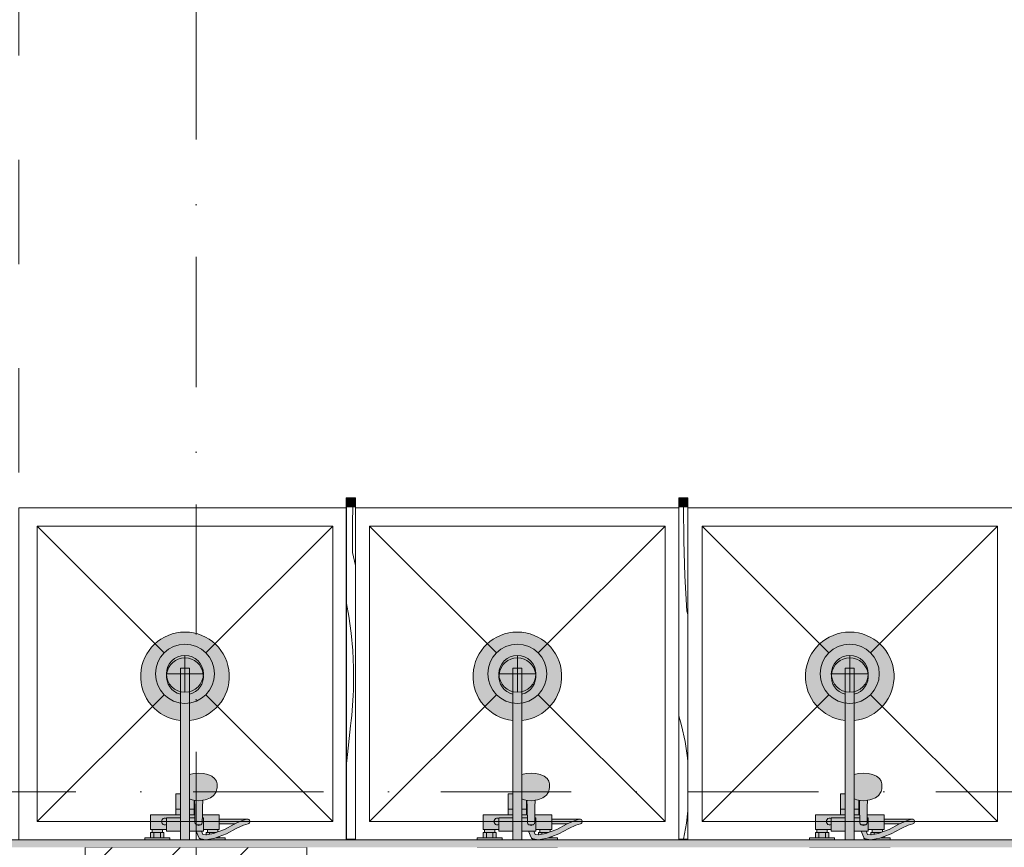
# Model space of a CAD drawing. Header units: millimetres. Extents: x -59761 to 112741, y -57975 to 46221.
# Tile 46 of 256: x 17523 to 20188, y -17700 to -15458. Entities that reach past the tile are written whole.
import ezdxf

# ---------------------------------------------------------------- set-up
doc = ezdxf.new("R2010")
doc.units = ezdxf.units.MM
for name, pattern in [('Wipeout_Contour', [1000, 0, -1000]), ('Штриховая', [564.444447, 282.222223, -282.222223]), ('Штрихпунктирная', [670.277762, 352.777767, -176.388884, 0, -141.111112])]:
    doc.linetypes.add(name, pattern=pattern)
for name, color, linetype in [('Интерьер - Оборудование', 7, 'Continuous'), ('Интерьер - Сантехника', 7, 'Continuous'), ('Конструктив - Колонны', 7, 'Continuous'), ('Конструктив - Стены Блок 200 нов', 7, 'Continuous'), ('Элемент Модели - Зона', 7, 'Continuous'), ('Элемент Модели - Оси', 2, 'Continuous')]:
    doc.layers.add(name, color=color, linetype=linetype)

# ---------------------------------------------------------------- blocks, each defined once
blk = doc.blocks.new('*X618', base_point=(2412685.8, -340475.5))
at = {"layer": 'Интерьер - Оборудование', "color": 7, "linetype": 'Continuous', "lineweight": 15}
for p, q in [((2477006.2, -303345), (2477005.7, -303253.5)), ((2477009.1, -303440.5), (2477006.2, -303345)), ((2477014.2, -303536), (2477009.1, -303440.5)), ((2477014.2, -303536), (2477017.1, -303545.3)), ((2477000.6, -303845.7), (2476993.1, -303819.2)), ((2477009.9, -303889), (2477000.6, -303845.7)), ((2477016.3, -303932.9), (2477009.9, -303889)), ((2477017.1, -303942.8), (2477016.3, -303932.9)), ((2477013.3, -304109.9), (2477017.1, -304076.7)), ((2477005.4, -304153.5), (2477013.3, -304109.9)), ((2477005.4, -304153.5), (2477005.4, -304153.5))]:
    blk.add_line(p, q, dxfattribs=at)
blk = doc.blocks.new('*X619', base_point=(2412685.8, -340475.5))
at = {"layer": 'Интерьер - Оборудование', "color": 7, "linetype": 'Continuous', "lineweight": 15}
for p, q in [((2476109.7, -303297.8), (2476110, -303253.5)), ((2476109.2, -303376.5), (2476109.7, -303297.8)), ((2476109.2, -303376.5), (2476114.7, -303400.4)), ((2476114.7, -303400.4), (2476117.1, -303412.3)), ((2476093.1, -303514.7), (2476099.3, -303549)), ((2476099.3, -303549), (2476105.7, -303595.6)), ((2476105.7, -303595.6), (2476109.9, -303642.4)), ((2476109.9, -303642.4), (2476112.1, -303689.4)), ((2476112.1, -303689.4), (2476112.2, -303736.4)), ((2476111.3, -303763.9), (2476111.9, -303750.2)), ((2476111.9, -303750.2), (2476112.2, -303736.4)), ((2476109.7, -303791.3), (2476110.6, -303777.6)), ((2476110.6, -303777.6), (2476111.3, -303763.9)), ((2476107.4, -303818.7), (2476108.6, -303805)), ((2476108.6, -303805), (2476109.7, -303791.3)), ((2476104.3, -303846), (2476106, -303832.4)), ((2476106, -303832.4), (2476107.4, -303818.7)), ((2476093.7, -303941.1), (2476104.3, -303846)), ((2476093.1, -303947.2), (2476093.7, -303941.1))]:
    blk.add_line(p, q, dxfattribs=at)

msp = doc.modelspace()

# ---------------------------------------------------------------- hatches: boundary and pattern name
at = {"layer": 'Интерьер - Оборудование', "linetype": 'Continuous', "lineweight": 0}
for points in [[(18406.88, -16778), (18406.88, -17678), (18407.38, -17678), (18407.38, -16778)], [(18431.88, -16778), (18431.38, -16778), (18431.38, -17678), (18431.88, -17678)], [(19306.88, -16778), (19306.88, -17678), (19307.38, -17678), (19307.38, -16778)], [(19331.88, -16778), (19331.38, -16778), (19331.38, -17678), (19331.88, -17678)]]:
    msp.add_hatch(color=255, dxfattribs=at).paths.add_polyline_path(points)
h = msp.add_hatch(color=255, dxfattribs=at)
h.paths.add_polyline_path([(18858, -17356.4), (18858, -17555), (18856.87, -17555), (18852.92, -17555), (18849.65, -17555), (18847.18, -17555), (18845.61, -17555), (18845.01, -17555), (18845.01, -17612), (18777, -17612), (18777, -17652), (18781, -17652), (18781, -17660), (18777, -17660), (18777, -17674), (18761, -17674), (18761, -17700), (18829, -17700), (18829, -17674), (18813, -17674), (18813, -17660), (18809, -17660), (18809, -17652), (18820, -17652), (18820, -17656), (18858, -17656), (18858, -17692), (18830, -17692), (18830, -17700), (18910, -17700), (18910, -17692), (18882, -17692), (18882, -17656), (18900.44, -17656), (18907.81, -17673.8), (18908.48, -17674.87), (18909.35, -17675.78), (18910.37, -17676.51), (18911, -17676.78), (18911, -17700), (18979, -17700), (18979, -17674), (18963, -17674), (18963, -17670.71), (18982.29, -17663.87), (19008.96, -17648.69), (19028.16, -17640.36), (19041.01, -17636.18, 0.8537531), (19039, -17623.5), (18963, -17623.5), (18963, -17612), (18917.25, -17612), (18917.5, -17590.93), (18918.01, -17572.72), (18924.63, -17571.15), (18929.8, -17569.79), (18939.25, -17565.63), (18946.5, -17560.21), (18948.56, -17558.35), (18953.36, -17551.71), (18954.8, -17548.97), (18956.49, -17541.62), (18957, -17538.44), (18957, -17527.8), (18955.3, -17520.37), (18950.3, -17513.46), (18942.36, -17507.52), (18932, -17502.96), (18919.94, -17500.09), (18907, -17499.12), (18894.06, -17500.09), (18882, -17502.96), (18882, -17356.4, 19.9498744)])
h.paths.add_polyline_path([(18920, -17656), (18920, -17652), (18931, -17652), (18931, -17660), (18927, -17660), (18927, -17666.38), (18926.78, -17666.42), (18918.16, -17665.02), (18914.45, -17656)], flags=0)
h.paths.add_polyline_path([(18959, -17652), (18963, -17652), (18963, -17636.5), (19004.45, -17636.5), (19003.04, -17637.11), (18976.91, -17652.03), (18959, -17658.36)], flags=0)
h = msp.add_hatch(color=255, dxfattribs=at)
h.paths.add_polyline_path([(19758, -17356.4), (19758, -17555), (19756.87, -17555), (19752.92, -17555), (19749.65, -17555), (19747.18, -17555), (19745.61, -17555), (19745.01, -17555), (19745.01, -17612), (19677, -17612), (19677, -17652), (19681, -17652), (19681, -17660), (19677, -17660), (19677, -17674), (19661, -17674), (19661, -17700), (19729, -17700), (19729, -17674), (19713, -17674), (19713, -17660), (19709, -17660), (19709, -17652), (19720, -17652), (19720, -17656), (19758, -17656), (19758, -17692), (19730, -17692), (19730, -17700), (19810, -17700), (19810, -17692), (19782, -17692), (19782, -17656), (19800.44, -17656), (19807.81, -17673.8), (19808.48, -17674.87), (19809.35, -17675.78), (19810.37, -17676.51), (19811, -17676.78), (19811, -17700), (19879, -17700), (19879, -17674), (19863, -17674), (19863, -17670.71), (19882.29, -17663.87), (19908.96, -17648.69), (19928.16, -17640.36), (19941.01, -17636.18, 0.8537531), (19939, -17623.5), (19863, -17623.5), (19863, -17612), (19817.25, -17612), (19817.5, -17590.93), (19818.01, -17572.72), (19824.63, -17571.15), (19829.8, -17569.79), (19839.25, -17565.63), (19846.5, -17560.21), (19848.56, -17558.35), (19853.36, -17551.71), (19854.8, -17548.97), (19856.49, -17541.62), (19857, -17538.44), (19857, -17527.8), (19855.3, -17520.37), (19850.3, -17513.46), (19842.36, -17507.52), (19832, -17502.96), (19819.94, -17500.09), (19807, -17499.12), (19794.06, -17500.09), (19782, -17502.96), (19782, -17356.4, 19.9498744)])
h.paths.add_polyline_path([(19820, -17656), (19820, -17652), (19831, -17652), (19831, -17660), (19827, -17660), (19827, -17666.38), (19826.78, -17666.42), (19818.16, -17665.02), (19814.45, -17656)], flags=0)
h.paths.add_polyline_path([(19859, -17652), (19863, -17652), (19863, -17636.5), (19904.45, -17636.5), (19903.04, -17637.11), (19876.91, -17652.03), (19859, -17658.36)], flags=0)

# ---------------------------------------------------------------- linework, layer by layer
at = {"layer": 'Интерьер - Оборудование', "color": 7, "linetype": 'Continuous', "lineweight": 15}
for p, q in [((18406.88, -16778), (18406.88, -17678)), ((18407.38, -16778), (18406.88, -16778)), ((18431.38, -16778), (18431.88, -16778)), ((18431.88, -16778), (18431.88, -17678)), ((19306.88, -16778), (19306.88, -17678)), ((19307.38, -16778), (19306.88, -16778)), ((19331.38, -16778), (19331.88, -16778)), ((19331.88, -16778), (19331.88, -17678)), ((18406.88, -17678), (18407.38, -17678)), ((18431.88, -17678), (18431.38, -17678)), ((19306.88, -17678), (19307.38, -17678)), ((19331.88, -17678), (19331.38, -17678))]:
    msp.add_line(p, q, dxfattribs=at)
at = {"layer": 'Интерьер - Оборудование', "color": 7, "linetype": 'Continuous', "lineweight": 5}
for p, q in [((17958, -17356.4), (17958, -17215)), ((17958, -17215), (17982, -17215)), ((17982, -17356.4), (17982, -17215)), ((18858, -17356.4), (18858, -17215)), ((18858, -17215), (18882, -17215)), ((18882, -17356.4), (18882, -17215)), ((19758, -17356.4), (19758, -17215)), ((19758, -17215), (19782, -17215)), ((19782, -17356.4), (19782, -17215)), ((17982, -17502.96), (17982, -17656)), ((18882, -17502.96), (18882, -17656)), ((19782, -17502.96), (19782, -17656)), ((17958, -17656), (17958, -17555)), ((17982.06, -17557.61), (17982, -17557.66)), ((18858, -17656), (18858, -17555)), ((18882.06, -17557.61), (18882, -17557.66)), ((19758, -17656), (19758, -17555)), ((19782.06, -17557.61), (19782, -17557.66)), ((17984.2, -17569.79), (17982, -17568.82)), ((17982, -17571.66), (17982.06, -17571.7)), ((17989.37, -17571.15), (17984.2, -17569.79)), ((17997.88, -17573.17), (17989.37, -17571.15)), ((17994.99, -17612), (17994.99, -17572.49)), ((17995.99, -17572.72), (17996.5, -17590.93)), ((17996.5, -17590.93), (17997, -17633.17)), ((18007, -17573.86), (17997.88, -17573.17)), ((18016.12, -17573.17), (18007, -17573.86)), ((18018.01, -17572.72), (18016.12, -17573.17)), ((18884.2, -17569.79), (18882, -17568.82)), ((18882, -17571.66), (18882.06, -17571.7)), ((18889.37, -17571.15), (18884.2, -17569.79)), ((18897.88, -17573.17), (18889.37, -17571.15)), ((18894.99, -17612), (18894.99, -17572.49)), ((18895.99, -17572.72), (18896.5, -17590.93)), ((18896.5, -17590.93), (18897, -17633.17)), ((18907, -17573.86), (18897.88, -17573.17)), ((18916.12, -17573.17), (18907, -17573.86)), ((18918.01, -17572.72), (18916.12, -17573.17)), ((19784.2, -17569.79), (19782, -17568.82)), ((19782, -17571.66), (19782.06, -17571.7)), ((19789.37, -17571.15), (19784.2, -17569.79)), ((19797.88, -17573.17), (19789.37, -17571.15)), ((19794.99, -17612), (19794.99, -17572.49)), ((19795.99, -17572.72), (19796.5, -17590.93)), ((19796.5, -17590.93), (19797, -17633.17)), ((19807, -17573.86), (19797.88, -17573.17)), ((19816.12, -17573.17), (19807, -17573.86)), ((19818.01, -17572.72), (19816.12, -17573.17)), ((17920, -17652), (17920, -17620)), ((17920, -17620), (17958, -17620)), ((17945.01, -17597), (17958, -17597)), ((17945.01, -17612), (17958, -17612)), ((17994.99, -17597), (17982, -17597)), ((17996.75, -17612), (17982, -17612)), ((17996.84, -17620), (17982, -17620)), ((18017.25, -17612), (18017, -17633.17)), ((18020, -17620), (18017.16, -17620)), ((18020, -17620), (18020, -17652)), ((18820, -17652), (18820, -17620)), ((18820, -17620), (18858, -17620)), ((18845.01, -17597), (18858, -17597)), ((18845.01, -17612), (18858, -17612)), ((18894.99, -17597), (18882, -17597)), ((18896.75, -17612), (18882, -17612)), ((18896.84, -17620), (18882, -17620)), ((18917.25, -17612), (18917, -17633.17)), ((18920, -17620), (18917.16, -17620)), ((18920, -17620), (18920, -17652)), ((19720, -17652), (19720, -17620)), ((19720, -17620), (19758, -17620)), ((19745.01, -17597), (19758, -17597)), ((19745.01, -17612), (19758, -17612)), ((19794.99, -17597), (19782, -17597)), ((19796.75, -17612), (19782, -17612)), ((19796.84, -17620), (19782, -17620)), ((19817.25, -17612), (19817, -17633.17)), ((19820, -17620), (19817.16, -17620)), ((19820, -17620), (19820, -17652)), ((17997, -17633.17), (17997.24, -17634.81)), ((17997.24, -17634.81), (17997.94, -17636.34)), ((17997.94, -17636.34), (17999.05, -17637.66)), ((17999.05, -17637.66), (18000.5, -17638.67)), ((18000.5, -17638.67), (18001.99, -17639.22)), ((18002, -17639.24), (18001.99, -17639.22)), ((18002, -17639.23), (18002.19, -17639.3)), ((18004.41, -17640.41), (18002, -17639.24)), ((18002.19, -17639.3), (18004, -17639.52)), ((18004, -17639.52), (18010, -17639.52)), ((18007, -17640.81), (18004.41, -17640.41)), ((18009.59, -17640.41), (18007, -17640.81)), ((18012, -17639.24), (18009.59, -17640.41)), ((18010, -17639.52), (18011.81, -17639.3)), ((18011.81, -17639.3), (18012, -17639.23)), ((18012, -17639.24), (18012.01, -17639.22)), ((18012.01, -17639.22), (18013.5, -17638.67)), ((18013.5, -17638.67), (18014.95, -17637.66)), ((18014.95, -17637.66), (18016.06, -17636.34)), ((18016.06, -17636.34), (18016.76, -17634.81)), ((18016.76, -17634.81), (18017, -17633.17)), ((18020, -17641.51), (18020, -17644.89)), ((18020, -17644.89), (18020, -17648)), ((18020, -17648), (18020, -17650.73)), ((18063, -17636.5), (18063, -17623.5)), ((18123.44, -17628.24), (18104.45, -17636.5)), ((18136.99, -17623.82), (18123.44, -17628.24)), ((18136.99, -17623.82), (18139, -17623.5)), ((18897, -17633.17), (18897.24, -17634.81)), ((18897.24, -17634.81), (18897.94, -17636.34)), ((18897.94, -17636.34), (18899.05, -17637.66)), ((18899.05, -17637.66), (18900.5, -17638.67)), ((18900.5, -17638.67), (18901.99, -17639.22)), ((18902, -17639.24), (18901.99, -17639.22)), ((18902, -17639.23), (18902.19, -17639.3)), ((18904.41, -17640.41), (18902, -17639.24)), ((18902.19, -17639.3), (18904, -17639.52)), ((18904, -17639.52), (18910, -17639.52)), ((18907, -17640.81), (18904.41, -17640.41)), ((18909.59, -17640.41), (18907, -17640.81)), ((18912, -17639.24), (18909.59, -17640.41)), ((18910, -17639.52), (18911.81, -17639.3)), ((18911.81, -17639.3), (18912, -17639.23)), ((18912, -17639.24), (18912.01, -17639.22)), ((18912.01, -17639.22), (18913.5, -17638.67)), ((18913.5, -17638.67), (18914.95, -17637.66)), ((18914.95, -17637.66), (18916.06, -17636.34)), ((18916.06, -17636.34), (18916.76, -17634.81)), ((18916.76, -17634.81), (18917, -17633.17)), ((18920, -17641.51), (18920, -17644.89)), ((18920, -17644.89), (18920, -17648)), ((18920, -17648), (18920, -17650.73)), ((18963, -17636.5), (18963, -17623.5)), ((19023.44, -17628.24), (19004.45, -17636.5)), ((19036.99, -17623.82), (19023.44, -17628.24)), ((19036.99, -17623.82), (19039, -17623.5)), ((19797, -17633.17), (19797.24, -17634.81)), ((19797.24, -17634.81), (19797.94, -17636.34)), ((19797.94, -17636.34), (19799.05, -17637.66)), ((19799.05, -17637.66), (19800.5, -17638.67)), ((19800.5, -17638.67), (19801.99, -17639.22)), ((19802, -17639.24), (19801.99, -17639.22)), ((19802, -17639.23), (19802.19, -17639.3)), ((19804.41, -17640.41), (19802, -17639.24)), ((19802.19, -17639.3), (19804, -17639.52)), ((19804, -17639.52), (19810, -17639.52)), ((19807, -17640.81), (19804.41, -17640.41)), ((19809.59, -17640.41), (19807, -17640.81)), ((19812, -17639.24), (19809.59, -17640.41)), ((19810, -17639.52), (19811.81, -17639.3)), ((19811.81, -17639.3), (19812, -17639.23)), ((19812, -17639.24), (19812.01, -17639.22)), ((19812.01, -17639.22), (19813.5, -17638.67)), ((19813.5, -17638.67), (19814.95, -17637.66)), ((19814.95, -17637.66), (19816.06, -17636.34)), ((19816.06, -17636.34), (19816.76, -17634.81)), ((19816.76, -17634.81), (19817, -17633.17)), ((19820, -17641.51), (19820, -17644.89)), ((19820, -17644.89), (19820, -17648)), ((19820, -17648), (19820, -17650.73)), ((19863, -17636.5), (19863, -17623.5)), ((19923.44, -17628.24), (19904.45, -17636.5)), ((19936.99, -17623.82), (19923.44, -17628.24)), ((19936.99, -17623.82), (19939, -17623.5)), ((17877, -17674), (17913, -17674)), ((17881, -17652), (17909, -17652)), ((17881, -17660), (17909, -17660)), ((17886, -17674), (17886, -17660)), ((17904, -17674), (17904, -17660)), ((18014.45, -17656), (18000.6, -17656)), ((18028.36, -17666.13), (18026.78, -17666.42)), ((18047.47, -17662.44), (18028.36, -17666.13)), ((18059, -17652), (18031, -17652)), ((18031, -17660), (18036, -17660)), ((18051.01, -17674.96), (18031.67, -17678.64)), ((18036, -17660), (18054, -17660)), ((18036, -17664.66), (18036, -17660)), ((18059, -17658.36), (18047.47, -17662.44)), ((18063, -17670.71), (18051.01, -17674.96)), ((18052.13, -17674.51), (18052.11, -17674.51)), ((18053.71, -17674), (18063, -17674)), ((18054, -17660), (18054.38, -17660)), ((18054, -17660.13), (18054, -17660)), ((18777, -17674), (18813, -17674)), ((18781, -17652), (18809, -17652)), ((18781, -17660), (18809, -17660)), ((18786, -17674), (18786, -17660)), ((18804, -17674), (18804, -17660)), ((18914.45, -17656), (18900.6, -17656)), ((18928.36, -17666.13), (18926.78, -17666.42)), ((18947.47, -17662.44), (18928.36, -17666.13)), ((18959, -17652), (18931, -17652)), ((18931, -17660), (18936, -17660)), ((18951.01, -17674.96), (18931.67, -17678.64)), ((18936, -17660), (18954, -17660)), ((18936, -17664.66), (18936, -17660)), ((18959, -17658.36), (18947.47, -17662.44)), ((18963, -17670.71), (18951.01, -17674.96)), ((18952.13, -17674.51), (18952.11, -17674.51)), ((18953.71, -17674), (18963, -17674)), ((18954, -17660), (18954.38, -17660)), ((18954, -17660.13), (18954, -17660)), ((19677, -17674), (19713, -17674)), ((19681, -17652), (19709, -17652)), ((19681, -17660), (19709, -17660)), ((19686, -17674), (19686, -17660)), ((19704, -17674), (19704, -17660)), ((19814.45, -17656), (19800.6, -17656)), ((19828.36, -17666.13), (19826.78, -17666.42)), ((19847.47, -17662.44), (19828.36, -17666.13)), ((19859, -17652), (19831, -17652)), ((19831, -17660), (19836, -17660)), ((19851.01, -17674.96), (19831.67, -17678.64)), ((19836, -17660), (19854, -17660)), ((19836, -17664.66), (19836, -17660)), ((19859, -17658.36), (19847.47, -17662.44)), ((19863, -17670.71), (19851.01, -17674.96)), ((19852.13, -17674.51), (19852.11, -17674.51)), ((19853.71, -17674), (19863, -17674)), ((19854, -17660), (19854.38, -17660)), ((19854, -17660.13), (19854, -17660)), ((18011.53, -17677.01), (18011, -17676.78)), ((18012.76, -17677.28), (18011.53, -17677.01)), ((18025.93, -17679.44), (18012.76, -17677.28)), ((18027.18, -17679.49), (18025.93, -17679.44)), ((18031.67, -17678.64), (18027.18, -17679.49)), ((18858, -17692), (18882, -17692)), ((18911.53, -17677.01), (18911, -17676.78)), ((18912.76, -17677.28), (18911.53, -17677.01)), ((18925.93, -17679.44), (18912.76, -17677.28)), ((18927.18, -17679.49), (18925.93, -17679.44)), ((18931.67, -17678.64), (18927.18, -17679.49)), ((19758, -17692), (19782, -17692)), ((19811.53, -17677.01), (19811, -17676.78)), ((19812.76, -17677.28), (19811.53, -17677.01)), ((19825.93, -17679.44), (19812.76, -17677.28)), ((19827.18, -17679.49), (19825.93, -17679.44)), ((19831.67, -17678.64), (19827.18, -17679.49))]:
    msp.add_line(p, q, dxfattribs=at)
at = {"layer": 'Интерьер - Оборудование', "color": 7, "linetype": 'Continuous', "lineweight": 5, "flags": 128}
for points in [[(18858, -17356.4, -19.9498744), (18882, -17356.4), (18882, -17502.96), (18894.06, -17500.09), (18907, -17499.12), (18919.94, -17500.09), (18932, -17502.96), (18942.36, -17507.52), (18950.3, -17513.46), (18955.3, -17520.37), (18957, -17527.8), (18957, -17538.44), (18956.49, -17541.62), (18954.8, -17548.97), (18953.36, -17551.71), (18948.56, -17558.35), (18946.5, -17560.21), (18939.25, -17565.63), (18929.8, -17569.79), (18924.63, -17571.15), (18918.01, -17572.72), (18917.5, -17590.93), (18917.25, -17612), (18963, -17612), (18963, -17623.5), (19039, -17623.5, -0.8537531), (19041.01, -17636.18), (19028.16, -17640.36), (19008.96, -17648.69), (18982.29, -17663.87), (18963, -17670.71), (18963, -17674), (18979, -17674), (18979, -17700), (18911, -17700), (18911, -17676.78), (18910.37, -17676.51), (18909.35, -17675.78), (18908.48, -17674.87), (18907.81, -17673.8), (18900.44, -17656), (18882, -17656), (18882, -17692), (18910, -17692), (18910, -17700), (18830, -17700), (18830, -17692), (18858, -17692), (18858, -17656), (18820, -17656), (18820, -17652), (18809, -17652), (18809, -17660), (18813, -17660), (18813, -17674), (18829, -17674), (18829, -17700), (18761, -17700), (18761, -17674), (18777, -17674), (18777, -17660), (18781, -17660), (18781, -17652), (18777, -17652), (18777, -17612), (18845.01, -17612), (18845.01, -17555), (18845.61, -17555), (18847.18, -17555), (18849.65, -17555), (18852.92, -17555), (18856.87, -17555), (18858, -17555)], [(19758, -17356.4, -19.9498744), (19782, -17356.4), (19782, -17502.96), (19794.06, -17500.09), (19807, -17499.12), (19819.94, -17500.09), (19832, -17502.96), (19842.36, -17507.52), (19850.3, -17513.46), (19855.3, -17520.37), (19857, -17527.8), (19857, -17538.44), (19856.49, -17541.62), (19854.8, -17548.97), (19853.36, -17551.71), (19848.56, -17558.35), (19846.5, -17560.21), (19839.25, -17565.63), (19829.8, -17569.79), (19824.63, -17571.15), (19818.01, -17572.72), (19817.5, -17590.93), (19817.25, -17612), (19863, -17612), (19863, -17623.5), (19939, -17623.5, -0.8537531), (19941.01, -17636.18), (19928.16, -17640.36), (19908.96, -17648.69), (19882.29, -17663.87), (19863, -17670.71), (19863, -17674), (19879, -17674), (19879, -17700), (19811, -17700), (19811, -17676.78), (19810.37, -17676.51), (19809.35, -17675.78), (19808.48, -17674.87), (19807.81, -17673.8), (19800.44, -17656), (19782, -17656), (19782, -17692), (19810, -17692), (19810, -17700), (19730, -17700), (19730, -17692), (19758, -17692), (19758, -17656), (19720, -17656), (19720, -17652), (19709, -17652), (19709, -17660), (19713, -17660), (19713, -17674), (19729, -17674), (19729, -17700), (19661, -17700), (19661, -17674), (19677, -17674), (19677, -17660), (19681, -17660), (19681, -17652), (19677, -17652), (19677, -17612), (19745.01, -17612), (19745.01, -17555), (19745.61, -17555), (19747.18, -17555), (19749.65, -17555), (19752.92, -17555), (19756.87, -17555), (19758, -17555)]]:
    msp.add_lwpolyline(points, format="xyb", close=True, dxfattribs=at)
for points in [[(18059, -17652), (18059, -17658.36), (18076.91, -17652.03), (18103.04, -17637.11), (18104.45, -17636.5), (18063, -17636.5), (18063, -17652)], [(18959, -17652), (18959, -17658.36), (18976.91, -17652.03), (19003.04, -17637.11), (19004.45, -17636.5), (18963, -17636.5), (18963, -17652)], [(19859, -17652), (19859, -17658.36), (19876.91, -17652.03), (19903.04, -17637.11), (19904.45, -17636.5), (19863, -17636.5), (19863, -17652)], [(18020, -17656), (18014.45, -17656), (18018.16, -17665.02), (18026.78, -17666.42), (18027, -17666.38), (18027, -17660), (18031, -17660), (18031, -17652), (18020, -17652)], [(18920, -17656), (18914.45, -17656), (18918.16, -17665.02), (18926.78, -17666.42), (18927, -17666.38), (18927, -17660), (18931, -17660), (18931, -17652), (18920, -17652)], [(19820, -17656), (19814.45, -17656), (19818.16, -17665.02), (19826.78, -17666.42), (19827, -17666.38), (19827, -17660), (19831, -17660), (19831, -17652), (19820, -17652)]]:
    msp.add_lwpolyline(points, close=True, dxfattribs=at)
at = {"layer": 'Интерьер - Оборудование', "color": 7, "linetype": 'Continuous', "lineweight": 5}
for centre, radius, start, end in [((17970, -17237), 50, 283.88654, 256.11346), ((18870, -17237), 50, 283.88654, 256.11346), ((19770, -17237), 50, 283.88654, 256.11346), ((17915.5, -17630), 9, 60, 300), ((18815.5, -17630), 9, 60, 300), ((19715.5, -17630), 9, 60, 300)]:
    msp.add_arc(centre, radius, start, end, dxfattribs=at)
at = {"layer": 'Интерьер - Сантехника', "color": 7, "linetype": 'Continuous', "lineweight": 5}
for p, q in [((18370, -16830), (17570, -16830)), ((17570, -16830), (17570, -17630)), ((17570, -16830), (17913.43, -17173.43)), ((18370, -16830), (18026.57, -17173.43)), ((18370, -17630), (18370, -16830)), ((19270, -16830), (18470, -16830)), ((18470, -16830), (18470, -17630)), ((18470, -16830), (18813.43, -17173.43)), ((19270, -16830), (18926.57, -17173.43)), ((19270, -17630), (19270, -16830)), ((20170, -16830), (19370, -16830)), ((19370, -16830), (19370, -17630)), ((19370, -16830), (19713.43, -17173.43)), ((20170, -16830), (19826.57, -17173.43)), ((20170, -17630), (20170, -16830)), ((17970, -17180), (17970, -17280)), ((18870, -17180), (18870, -17280)), ((19770, -17180), (19770, -17280)), ((18020, -17230), (17920, -17230)), ((18920, -17230), (18820, -17230)), ((19820, -17230), (19720, -17230)), ((17570, -17630), (17913.43, -17286.57)), ((18370, -17630), (18026.57, -17286.57)), ((18470, -17630), (18813.43, -17286.57)), ((19270, -17630), (18926.57, -17286.57)), ((19370, -17630), (19713.43, -17286.57)), ((20170, -17630), (19826.57, -17286.57)), ((17570, -17630), (18370, -17630)), ((18470, -17630), (19270, -17630)), ((19370, -17630), (20170, -17630))]:
    msp.add_line(p, q, dxfattribs=at)
at = {"layer": 'Интерьер - Сантехника', "color": 7, "linetype": 'Continuous', "lineweight": 5, "flags": 128}
for points in [[(18420, -16780), (17520, -16780), (17520, -17680), (18420, -17680)], [(19320, -16780), (18420, -16780), (18420, -17680), (19320, -17680)], [(20220, -16780), (19320, -16780), (19320, -17680), (20220, -17680)]]:
    msp.add_lwpolyline(points, close=True, dxfattribs=at)
at = {"layer": 'Интерьер - Сантехника', "color": 7, "linetype": 'Continuous', "lineweight": 5}
for centre, radius in [((17970, -17230), 80), ((18870, -17230), 80), ((19770, -17230), 80), ((17970, -17230), 50), ((18870, -17230), 50), ((19770, -17230), 50)]:
    msp.add_circle(centre, radius, dxfattribs=at)
at = {"layer": 'Элемент Модели - Зона', "color": 253, "linetype": 'Штриховая', "lineweight": 15, "flags": 128}
msp.add_lwpolyline([(23960.57, -14189.99), (23960.57, -13289.99), (24078.18, -13289.99), (24078.18, -14189.99), (24979.73, -14189.99), (24979.73, -14179.99), (32179.73, -14179.99), (32179.73, -11600), (17520, -11600), (17520, -14189.99), (18420, -14189.99), (18420, -13289.99), (18540, -13289.99), (18540, -14189.99), (19440, -14189.99), (19440, -14309.99), (18540, -14309.99), (18540, -15209.99), (18420, -15209.99), (18420, -14309.99), (17520, -14309.99), (17520, -17680), (24979.73, -17680), (24979.73, -14309.99), (24079.73, -14309.99), (24079.73, -15209.99), (23959.8, -15209.99), (23959.8, -14309.99), (23059.8, -14309.99), (23059.8, -14189.99)], close=True, dxfattribs=at)

# ---------------------------------------------------------------- wipeouts: each hides what was drawn before it
at = {"color": 254, "linetype": 'Wipeout_Contour', "lineweight": 0, "ltscale": 9977354.685660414}
msp.add_wipeout([(17700, -18300), (18300, -18300), (18300, -17700), (17700, -17700)], dxfattribs=at).dxf.layer = 'Конструктив - Колонны'

# ---------------------------------------------------------------- next in the draw order: hatches: boundary and pattern name
at = {"layer": 'Интерьер - Оборудование', "linetype": 'Continuous', "lineweight": 0}
h = msp.add_hatch(color=255, dxfattribs=at)
h.paths.add_polyline_path([(17958, -17356.4), (17958, -17555), (17956.87, -17555), (17952.92, -17555), (17949.65, -17555), (17947.18, -17555), (17945.61, -17555), (17945.01, -17555), (17945.01, -17612), (17877, -17612), (17877, -17652), (17881, -17652), (17881, -17660), (17877, -17660), (17877, -17674), (17861, -17674), (17861, -17700), (17929, -17700), (17929, -17674), (17913, -17674), (17913, -17660), (17909, -17660), (17909, -17652), (17920, -17652), (17920, -17656), (17958, -17656), (17958, -17692), (17930, -17692), (17930, -17700), (18010, -17700), (18010, -17692), (17982, -17692), (17982, -17656), (18000.44, -17656), (18007.81, -17673.8), (18008.48, -17674.87), (18009.35, -17675.78), (18010.37, -17676.51), (18011, -17676.78), (18011, -17700), (18079, -17700), (18079, -17674), (18063, -17674), (18063, -17670.71), (18082.29, -17663.87), (18108.96, -17648.69), (18128.16, -17640.36), (18141.01, -17636.18, 0.8537531), (18139, -17623.5), (18063, -17623.5), (18063, -17612), (18017.25, -17612), (18017.5, -17590.93), (18018.01, -17572.72), (18024.63, -17571.15), (18029.8, -17569.79), (18039.25, -17565.63), (18046.5, -17560.21), (18048.56, -17558.35), (18053.36, -17551.71), (18054.8, -17548.97), (18056.49, -17541.62), (18057, -17538.44), (18057, -17527.8), (18055.3, -17520.37), (18050.3, -17513.46), (18042.36, -17507.52), (18032, -17502.96), (18019.94, -17500.09), (18007, -17499.12), (17994.06, -17500.09), (17982, -17502.96), (17982, -17356.4, 19.9498744)])
h.paths.add_polyline_path([(18020, -17656), (18020, -17652), (18031, -17652), (18031, -17660), (18027, -17660), (18027, -17666.38), (18026.78, -17666.42), (18018.16, -17665.02), (18014.45, -17656)], flags=0)
h.paths.add_polyline_path([(18059, -17652), (18063, -17652), (18063, -17636.5), (18104.45, -17636.5), (18103.04, -17637.11), (18076.91, -17652.03), (18059, -17658.36)], flags=0)
at = {"layer": 'Конструктив - Колонны', "linetype": 'Continuous', "lineweight": 15}
h = msp.add_hatch(dxfattribs=at)
h.set_pattern_fill('БЕТОН_01_000D', style=0, pattern_type=2)
h.set_pattern_definition([(45, (-45000, -54000), (-183.8478, 183.8478), [195, -65, 0, -65]), (45, (-44977.02, -53793.17), (-183.8478, 183.8478), [195, -65, 0, -65])])
h.paths.add_polyline_path([(17700, -18300), (18300, -18300), (18300, -17700), (17700, -17700)])

# ---------------------------------------------------------------- next in the draw order: linework, layer by layer
at = {"layer": 'Интерьер - Оборудование', "color": 7, "linetype": 'Continuous', "lineweight": 5}
msp.add_line((17958, -17692), (17982, -17692), dxfattribs=at)
at = {"layer": 'Интерьер - Оборудование', "color": 7, "linetype": 'Continuous', "lineweight": 5, "flags": 128}
msp.add_lwpolyline([(17958, -17356.4, -19.9498744), (17982, -17356.4), (17982, -17502.96), (17994.06, -17500.09), (18007, -17499.12), (18019.94, -17500.09), (18032, -17502.96), (18042.36, -17507.52), (18050.3, -17513.46), (18055.3, -17520.37), (18057, -17527.8), (18057, -17538.44), (18056.49, -17541.62), (18054.8, -17548.97), (18053.36, -17551.71), (18048.56, -17558.35), (18046.5, -17560.21), (18039.25, -17565.63), (18029.8, -17569.79), (18024.63, -17571.15), (18018.01, -17572.72), (18017.5, -17590.93), (18017.25, -17612), (18063, -17612), (18063, -17623.5), (18139, -17623.5, -0.8537531), (18141.01, -17636.18), (18128.16, -17640.36), (18108.96, -17648.69), (18082.29, -17663.87), (18063, -17670.71), (18063, -17674), (18079, -17674), (18079, -17700), (18011, -17700), (18011, -17676.78), (18010.37, -17676.51), (18009.35, -17675.78), (18008.48, -17674.87), (18007.81, -17673.8), (18000.44, -17656), (17982, -17656), (17982, -17692), (18010, -17692), (18010, -17700), (17930, -17700), (17930, -17692), (17958, -17692), (17958, -17656), (17920, -17656), (17920, -17652), (17909, -17652), (17909, -17660), (17913, -17660), (17913, -17674), (17929, -17674), (17929, -17700), (17861, -17700), (17861, -17674), (17877, -17674), (17877, -17660), (17881, -17660), (17881, -17652), (17877, -17652), (17877, -17612), (17945.01, -17612), (17945.01, -17555), (17945.61, -17555), (17947.18, -17555), (17949.65, -17555), (17952.92, -17555), (17956.87, -17555), (17958, -17555)], format="xyb", close=True, dxfattribs=at)
at = {"layer": 'Конструктив - Колонны', "color": 7, "linetype": 'Continuous', "lineweight": 0}
msp.add_line((18000, -17920), (18000, -17620), dxfattribs=at)
at = {"layer": 'Конструктив - Колонны', "color": 7, "linetype": 'Continuous', "lineweight": 15, "flags": 128}
msp.add_lwpolyline([(17700, -18300), (18300, -18300), (18300, -17700), (17700, -17700)], close=True, dxfattribs=at)
at = {"layer": 'Элемент Модели - Оси', "color": 7, "linetype": 'Штрихпунктирная', "lineweight": 15}
msp.add_line((18000, 38200), (18000, -55975), dxfattribs=at)

# ---------------------------------------------------------------- next in the draw order: wipeouts: each hides what was drawn before it
at = {"color": 254, "linetype": 'Wipeout_Contour', "lineweight": 0, "ltscale": 9978643.359267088}
msp.add_wipeout([(18431.38, -17678), (18431.38, -16778), (18407.38, -16778), (18407.38, -17678)], dxfattribs=at).dxf.layer = 'Интерьер - Оборудование'
at = {"color": 254, "linetype": 'Wipeout_Contour', "lineweight": 0, "ltscale": 9982216.591497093}
msp.add_wipeout([(19331.38, -17678), (19331.38, -16778), (19307.38, -16778), (19307.38, -17678)], dxfattribs=at).dxf.layer = 'Интерьер - Оборудование'

# ---------------------------------------------------------------- next in the draw order: hatches: boundary and pattern name
at = {"layer": 'Интерьер - Оборудование', "linetype": 'Continuous', "lineweight": 0}
for points in [[(18431.88, -16753), (18406.88, -16753), (18406.88, -16778), (18431.88, -16778)], [(19331.88, -16753), (19306.88, -16753), (19306.88, -16778), (19331.88, -16778)]]:
    msp.add_hatch(color=255, dxfattribs=at).paths.add_polyline_path(points)

# ---------------------------------------------------------------- next in the draw order: linework, layer by layer
at = {"layer": 'Интерьер - Оборудование', "color": 7, "linetype": 'Continuous', "lineweight": 15, "flags": 128}
for points in [[(18431.88, -16753), (18431.88, -16778), (18406.88, -16778), (18406.88, -16753)], [(19331.88, -16753), (19331.88, -16778), (19306.88, -16778), (19306.88, -16753)]]:
    msp.add_lwpolyline(points, close=True, dxfattribs=at)
at = {"layer": 'Интерьер - Оборудование', "color": 7, "linetype": 'Continuous', "lineweight": 5, "flags": 128}
for points in [[(18431.38, -17678), (18407.38, -17678), (18407.38, -16778), (18431.38, -16778)], [(19331.38, -17678), (19307.38, -17678), (19307.38, -16778), (19331.38, -16778)]]:
    msp.add_lwpolyline(points, close=True, dxfattribs=at)
at = {"layer": 'Элемент Модели - Оси', "color": 7, "linetype": 'Штрихпунктирная', "lineweight": 15}
msp.add_line((-57760.58, -17550), (110650, -17550), dxfattribs=at)

# ---------------------------------------------------------------- next in the draw order: block references
at = {"layer": 'Интерьер - Оборудование', "color": 7, "linetype": 'Continuous', "lineweight": 5}
for name in ['*X619', '*X618']:
    msp.add_blockref(name, (-45000, -54000), dxfattribs=at)

# ---------------------------------------------------------------- next in the draw order: wipeouts: each hides what was drawn before it
at = {"color": 254, "linetype": 'Wipeout_Contour', "lineweight": 0, "ltscale": 9969065.410698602}
msp.add_wipeout([(6920.2, -17700), (24979.73, -17700), (24979.73, -17680), (6920.2, -17680)], dxfattribs=at).dxf.layer = 'Конструктив - Стены Блок 200 нов'

# ---------------------------------------------------------------- next in the draw order: hatches: boundary and pattern name
at = {"layer": 'Конструктив - Стены Блок 200 нов', "linetype": 'Continuous', "lineweight": 5}
h = msp.add_hatch(dxfattribs=at)
h.set_pattern_fill('ШТУКАТУРКА__ГИПС_01_000D', color=252, style=0, pattern_type=2)
h.set_pattern_definition([(45, (-45000, -53650), (-111.36932, 111.36932), [0, -105, 0, -157.5]), (110, (-44650, -53650), (148.0016, 53.86817), [0, -77, 0, -133])])
h.paths.add_polyline_path([(6920.2, -17700), (24979.73, -17700), (24979.73, -17680), (6920.2, -17680)])

# ---------------------------------------------------------------- next in the draw order: linework, layer by layer
at = {"layer": 'Конструктив - Стены Блок 200 нов', "color": 7, "linetype": 'Continuous', "lineweight": 5, "flags": 128}
msp.add_lwpolyline([(24979.73, -17680), (6920.2, -17680)], dxfattribs=at)

doc.saveas('drawing.dxf')
